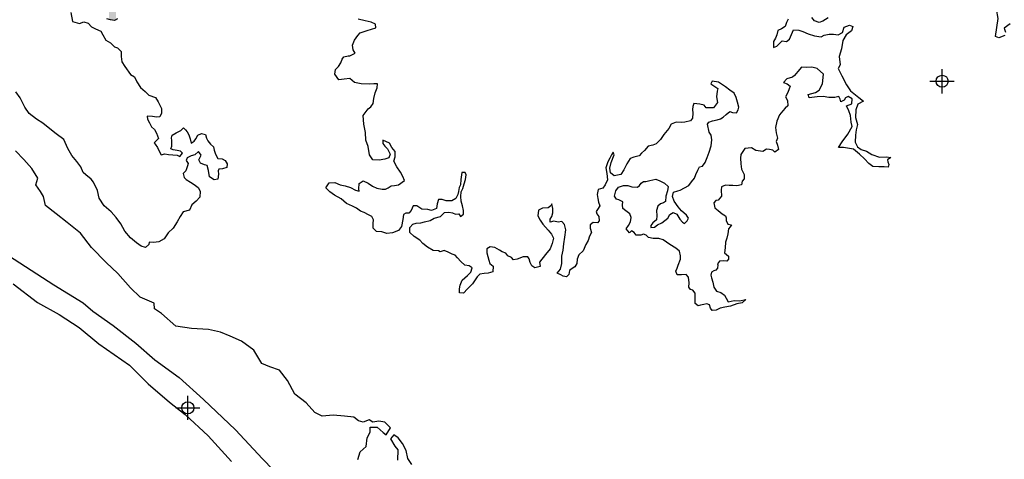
# Model space of a CAD drawing. Extents: x 132729 to 413893, y 707796 to 905796.
# Tile 7 of 62: x 196284 to 216620, y 762884 to 771975. Entities that reach past the tile are written whole.
import ezdxf

# ---------------------------------------------------------------- set-up
doc = ezdxf.new("R2010")
doc.units = 0
doc.header["$LTSCALE"] = 2000
doc.header["$PDMODE"] = 34
doc.header["$PDSIZE"] = 250
for name, color, linetype in [('COWFILL', 11, 'CONTINUOUS'), ('MAJROADS', 9, 'CONTINUOUS'), ('SEC', 2, 'CONTINUOUS'), ('WATER', 4, 'CONTINUOUS')]:
    doc.layers.add(name, color=color, linetype=linetype)

msp = doc.modelspace()

# ---------------------------------------------------------------- linework, layer by layer
at = {"layer": 'COWFILL', "color": 0}
for points in [[(198128, 771979), (198128, 773442), (198146, 771973), (198146, 773446)], [(198146, 771973), (198146, 773446), (198160, 771968), (198160, 773450)], [(198160, 771968), (198160, 773450), (198228, 771961), (198228, 773466)], [(198228, 771961), (198228, 773466), (198244, 771959), (198244, 773464)], [(198244, 771959), (198244, 773464), (198256, 771966), (198256, 773461)], [(198256, 771966), (198256, 772604), (198263, 771970), (198263, 772595)], [(198263, 771970), (198263, 772595), (198273, 771976), (198273, 772581)]]:
    msp.add_solid(points, dxfattribs=at)
at = {"layer": 'MAJROADS', "color": 0}
msp.add_lwpolyline([(196050, 767101), (196992, 766491), (197593, 766117), (197793, 765948), (198218, 765652), (198684, 765288), (199075, 764942), (199576, 764578), (200083, 764121), (200740, 763496), (201297, 762897), (201522, 762669)], dxfattribs=at)
at = {"layer": 'SEC', "color": 0}
for p in [(215335, 770701), (199757, 763949)]:
    msp.add_point(p, dxfattribs=at)
at = {"layer": 'WATER', "color": 0}
for points in [[(216633, 771649), (216507, 771599), (216440, 771625), (216493, 772001), (216461, 772194), (216537, 772353), (216421, 772496), (216456, 772722), (216474, 772931), (216493, 773166), (216377, 773443), (216429, 773727), (216473, 774012), (216542, 774313), (216578, 774597), (216688, 774848)], [(197340, 772124), (197373, 771940), (197523, 771897), (197607, 771930), (197699, 771904), (197765, 771828), (197849, 771786), (197957, 771735), (197999, 771659), (198065, 771550), (198157, 771499), (198240, 771415), (198307, 771389), (198382, 771314), (198381, 771213), (198397, 771104), (198455, 771003), (198571, 770843), (198655, 770793), (198704, 770692), (198779, 770574), (198879, 770490), (198953, 770414), (199087, 770363), (199145, 770279), (199211, 770136), (199211, 770044), (199177, 769969), (199110, 769961), (199026, 769970), (198917, 769979), (198925, 769920), (198966, 769845), (199008, 769761), (199066, 769702), (199107, 769626), (199148, 769517), (199115, 769484), (199064, 769425), (199081, 769400), (199131, 769333), (199164, 769257), (199205, 769182), (199280, 769198), (199356, 769189), (199448, 769180), (199540, 769171), (199590, 769145), (199649, 769212), (199607, 769254), (199540, 769271), (199457, 769280), (199407, 769306), (199424, 769356), (199425, 769473), (199417, 769532), (199434, 769590), (199518, 769632), (199610, 769681), (199669, 769739), (199711, 769697), (199744, 769655), (199777, 769596), (199802, 769512), (199826, 769420), (199885, 769462), (199919, 769512), (199961, 769587), (200037, 769620), (200120, 769602), (200145, 769527), (200170, 769468), (200228, 769401), (200286, 769342), (200302, 769275), (200327, 769191), (200377, 769107), (200469, 769098), (200527, 769064), (200568, 768997), (200560, 768921), (200476, 768888), (200400, 768881), (200383, 768847), (200391, 768780), (200374, 768680), (200298, 768664), (200207, 768723), (200182, 768857), (200158, 768958), (200099, 768975), (200016, 769009), (199983, 769076), (200034, 769176), (199976, 769252), (199900, 769177), (199824, 769161), (199740, 769119), (199723, 769061), (199765, 769002), (199748, 768952), (199713, 768852), (199663, 768793), (199679, 768710), (199721, 768667), (199812, 768617), (199887, 768566), (199971, 768507), (200012, 768431), (200003, 768305), (199927, 768222), (199843, 768147), (199792, 768039), (199658, 767998), (199598, 767906), (199539, 767798), (199454, 767664), (199353, 767565), (199269, 767440), (199160, 767382), (199051, 767366), (198959, 767375), (198950, 767324), (198883, 767266), (198791, 767292), (198699, 767360), (198574, 767461), (198458, 767604), (198375, 767755), (198275, 767881), (198176, 767999), (198026, 768126), (197926, 768286), (197894, 768445), (197811, 768613), (197761, 768680), (197653, 768765), (197595, 768815), (197545, 768933), (197462, 769042), (197363, 769169), (197280, 769311), (197198, 769496), (197039, 769614), (196906, 769716), (196764, 769834), (196631, 769919), (196481, 770037), (196390, 770163), (196291, 770356), (196208, 770482)], [(198302, 771992), (198244, 771959), (198160, 771968), (198085, 771994)], [(212159, 771985), (212125, 771918), (212091, 771835), (212016, 771785), (211940, 771752), (211923, 771660), (211897, 771593), (211855, 771526), (211854, 771401), (211921, 771425), (211972, 771475), (212031, 771534), (212123, 771525), (212182, 771574), (212224, 771666), (212267, 771766), (212375, 771757), (212459, 771732), (212568, 771681), (212701, 771638), (212835, 771620), (212902, 771653), (213003, 771678), (213095, 771677), (213187, 771660), (213279, 771710), (213314, 771818), (213423, 771859), (213490, 771834), (213464, 771742), (213354, 771659), (213287, 771542), (213260, 771375), (213209, 771216), (213233, 771040), (213191, 770965), (213265, 770814), (213364, 770629), (213447, 770503), (213614, 770368), (213714, 770292), (213596, 770225), (213554, 770109), (213544, 769950), (213585, 769807), (213559, 769698), (213550, 769589), (213541, 769439), (213590, 769346), (213665, 769287), (213774, 769253), (213882, 769185), (214041, 769134), (214184, 769142), (214275, 769124), (214208, 769074), (214216, 769032), (214233, 768982), (214224, 768924), (214140, 768932), (214031, 768933), (213906, 768942), (213823, 769002), (213731, 769094), (213631, 769195), (213506, 769297), (213297, 769332), (213197, 769332), (213273, 769449), (213391, 769607), (213476, 769766), (213460, 769858), (213444, 769992), (213411, 770093), (213362, 770194), (213471, 770235), (213480, 770335), (213396, 770386), (213338, 770361), (213312, 770311), (213245, 770278), (213228, 770328), (213204, 770387), (213120, 770363), (212994, 770363), (212877, 770389), (212752, 770382), (212592, 770358), (212568, 770425), (212719, 770466), (212794, 770515), (212862, 770649), (212889, 770850), (212755, 770968), (212647, 770994), (212538, 770986), (212429, 770995), (212353, 770903), (212286, 770820), (212243, 770787), (212126, 770754), (212059, 770679), (212134, 770645), (212200, 770603), (212175, 770545), (212149, 770469), (212098, 770378), (212140, 770302), (212147, 770193), (212097, 770143), (212046, 770093), (211979, 770010), (211919, 769876), (211893, 769743), (211909, 769634), (211934, 769525), (211908, 769458), (211933, 769382), (211957, 769290), (211882, 769232), (211840, 769274), (211773, 769291), (211706, 769300), (211631, 769250), (211488, 769268), (211397, 769327), (211263, 769311), (211178, 769186), (211169, 769111), (211177, 768994), (211193, 768885), (211251, 768776), (211250, 768684), (211208, 768634), (211191, 768558), (211098, 768542), (211015, 768543), (210939, 768543), (210864, 768552), (210780, 768519), (210771, 768452), (210779, 768327), (210711, 768243), (210661, 768235), (210619, 768185), (210643, 768085), (210710, 768026), (210793, 767958), (210860, 767916), (210876, 767874), (210876, 767824), (210909, 767748), (210984, 767731), (210959, 767689), (210925, 767647), (210908, 767547), (210890, 767455), (210865, 767372), (210855, 767254), (210838, 767154), (210921, 767087), (210921, 767020), (210887, 766978), (210812, 766987), (210736, 766979), (210694, 766929), (210702, 766904), (210694, 766837), (210660, 766795), (210618, 766779), (210576, 766754), (210559, 766695), (210575, 766637), (210600, 766544), (210624, 766444), (210674, 766360), (210766, 766334), (210841, 766275), (210874, 766216), (210915, 766140), (211041, 766165), (211150, 766164), (211284, 766188), (211208, 766122), (211099, 766097), (210965, 766048), (210847, 766032), (210755, 766008), (210671, 765966), (210587, 765958), (210554, 766009), (210530, 766076), (210479, 766101), (210412, 766085), (210345, 766069), (210295, 766061), (210237, 766103), (210238, 766229), (210238, 766321), (210188, 766380), (210138, 766397), (210105, 766447), (210114, 766531), (210098, 766648), (210048, 766707), (209956, 766699), (209864, 766700), (209839, 766775), (209865, 766834), (209882, 766901), (209933, 767026), (209933, 767093), (209909, 767185), (209834, 767253), (209709, 767329), (209576, 767422), (209484, 767448), (209366, 767448), (209274, 767474), (209225, 767516), (209166, 767542), (209116, 767517), (209015, 767518), (208974, 767577), (208924, 767610), (208882, 767569), (208807, 767653), (208857, 767720), (208900, 767795), (208917, 767887), (208884, 767962), (208801, 768022), (208743, 768072), (208735, 768148), (208743, 768206), (208660, 768248), (208610, 768266), (208568, 768324), (208594, 768433), (208653, 768508), (208754, 768549), (208846, 768549), (208930, 768515), (209047, 768514), (209089, 768547), (209123, 768597), (209165, 768630), (209215, 768630), (209299, 768646), (209425, 768679), (209508, 768645), (209600, 768594), (209675, 768526), (209666, 768434), (209632, 768326), (209623, 768217), (209581, 768184), (209522, 768167), (209463, 768118), (209437, 768026), (209445, 767917), (209436, 767833), (209360, 767775), (209318, 767717), (209318, 767675), (209393, 767683), (209460, 767732), (209544, 767774), (209612, 767824), (209671, 767873), (209713, 767949), (209780, 767990), (209855, 767956), (209922, 767847), (209971, 767788), (210013, 767762), (210072, 767812), (210098, 767871), (210056, 767930), (209956, 768022), (209881, 768106), (209799, 768224), (209766, 768317), (209791, 768409), (209875, 768433), (209926, 768449), (210018, 768499), (210102, 768549), (210161, 768624), (210220, 768699), (210246, 768774), (210288, 768866), (210322, 768932), (210389, 768949), (210440, 769024), (210483, 769124), (210525, 769233), (210568, 769366), (210577, 769492), (210569, 769584), (210528, 769651), (210487, 769811), (210521, 769852), (210596, 769885), (210689, 769901), (210756, 769926), (210815, 769959), (210874, 770017), (210949, 770075), (211008, 770058), (211092, 770049), (211125, 770108), (211134, 770166), (211110, 770267), (211085, 770368), (211044, 770452), (210952, 770519), (210861, 770587), (210719, 770680), (210585, 770706), (210560, 770647), (210618, 770605), (210701, 770554), (210693, 770496), (210675, 770379), (210699, 770261), (210615, 770153), (210556, 770153), (210464, 770154), (210423, 770204), (210331, 770230), (210205, 770239), (210188, 770181), (210179, 770114), (210187, 770039), (210178, 769938), (210136, 769880), (210019, 769855), (209952, 769848), (209843, 769857), (209742, 769815), (209691, 769724), (209590, 769599), (209522, 769499), (209430, 769407), (209362, 769383), (209262, 769358), (209186, 769267), (209127, 769217), (209076, 769158), (208967, 769134), (208892, 769101), (208824, 768993), (208765, 768867), (208697, 768776), (208563, 768743), (208488, 768811), (208472, 768903), (208498, 769020), (208566, 769178), (208541, 769237), (208507, 769179), (208473, 769112), (208431, 769037), (208388, 768912), (208412, 768794), (208428, 768660), (208377, 768560), (208327, 768493), (208234, 768461), (208209, 768360), (208225, 768276), (208241, 768201), (208266, 768125), (208215, 768050), (208190, 768009), (208206, 767958), (208247, 767908), (208255, 767816), (208221, 767774), (208129, 767783), (208070, 767733), (208070, 767666), (208095, 767574), (208052, 767499), (208026, 767407), (207976, 767324), (207925, 767198), (207832, 767115), (207798, 767023), (207789, 766931), (207747, 766865), (207696, 766831), (207637, 766790), (207628, 766706), (207578, 766656), (207511, 766674), (207461, 766699), (207386, 766733), (207453, 766816), (207479, 766933), (207480, 767084), (207506, 767209), (207524, 767343), (207541, 767477), (207567, 767628), (207535, 767737), (207485, 767804), (207409, 767788), (207317, 767805), (207242, 767789), (207242, 767848), (207276, 767906), (207293, 767981), (207294, 768073), (207278, 768165), (207253, 768124), (207202, 768082), (207085, 768075), (207001, 768033), (206983, 767916), (207033, 767832), (207091, 767748), (207199, 767622), (207265, 767538), (207307, 767454), (207281, 767345), (207238, 767236), (207145, 767120), (207019, 766962), (207035, 766869), (206926, 766845), (206859, 766887), (206826, 766954), (206810, 767030), (206777, 767072), (206685, 767073), (206559, 767023), (206483, 767007), (206442, 767057), (206367, 767091), (206325, 767150), (206250, 767176), (206192, 767210), (206100, 767261), (205999, 767278), (205932, 767237), (205932, 767153), (205956, 767077), (205972, 767002), (205997, 766935), (206064, 766876), (206055, 766759), (205962, 766734), (205879, 766726), (205786, 766710), (205736, 766660), (205694, 766593), (205634, 766510), (205533, 766410), (205449, 766319), (205365, 766328), (205366, 766411), (205383, 766487), (205426, 766587), (205535, 766687), (205602, 766753), (205628, 766845), (205570, 766887), (205478, 766896), (205395, 766972), (205328, 767048), (205278, 767107), (205220, 767124), (205136, 767166), (205053, 767201), (204969, 767176), (204936, 767193), (204827, 767202), (204710, 767270), (204610, 767346), (204552, 767413), (204435, 767489), (204344, 767574), (204344, 767674), (204403, 767749), (204470, 767765), (204571, 767773), (204646, 767798), (204764, 767822), (204848, 767872), (204974, 767904), (205058, 767988), (205150, 767995), (205225, 767978), (205284, 767953), (205351, 767960), (205392, 767902), (205451, 767951), (205452, 768027), (205427, 768127), (205403, 768220), (205395, 768320), (205404, 768412), (205438, 768487), (205464, 768579), (205489, 768671), (205507, 768763), (205482, 768814), (205415, 768814), (205406, 768764), (205397, 768672), (205388, 768563), (205363, 768505), (205346, 768421), (205337, 768362), (205294, 768279), (205210, 768229), (205093, 768230), (205010, 768256), (204934, 768256), (204908, 768164), (204891, 768072), (204790, 768031), (204715, 768048), (204590, 768058), (204490, 768125), (204414, 768126), (204389, 768076), (204372, 768026), (204321, 767976), (204262, 767976), (204212, 767943), (204195, 767843), (204169, 767700), (204109, 767617), (203983, 767568), (203866, 767552), (203766, 767586), (203657, 767595), (203582, 767662), (203583, 767763), (203592, 767838), (203559, 767905), (203492, 767939), (203400, 767990), (203325, 768016), (203242, 768075), (203158, 768117), (203033, 768177), (202925, 768270), (202783, 768346), (202691, 768413), (202608, 768498), (202676, 768598), (202793, 768605), (202902, 768563), (203010, 768537), (203119, 768503), (203219, 768452), (203294, 768426), (203286, 768476), (203295, 768585), (203379, 768643), (203480, 768592), (203571, 768533), (203663, 768491), (203772, 768473), (203839, 768473), (203898, 768498), (203956, 768539), (204023, 768547), (204107, 768563), (204233, 768646), (204200, 768730), (204151, 768822), (204076, 768932), (204010, 769049), (204036, 769141), (204036, 769250), (203970, 769334), (203920, 769418), (203787, 769486), (203786, 769411), (203828, 769360), (203878, 769301), (203936, 769192), (203910, 769117), (203826, 769092), (203709, 769068), (203575, 769077), (203508, 769178), (203485, 769354), (203435, 769480), (203428, 769639), (203395, 769815), (203380, 769991), (203481, 770133), (203540, 770174), (203582, 770241), (203600, 770342), (203626, 770459), (203668, 770567), (203677, 770651), (203602, 770651), (203510, 770644), (203334, 770645), (203200, 770679), (203100, 770755), (202983, 770747), (202874, 770731), (202791, 770849), (202808, 770941), (202867, 771008), (202918, 771083), (202944, 771158), (202978, 771208), (203070, 771224), (203103, 771224), (203213, 771282), (203171, 771349), (203155, 771450), (203198, 771550), (203265, 771650), (203316, 771700), (203458, 771749), (203643, 771806), (203635, 771882), (203543, 771924), (203418, 771950), (203276, 771985)], [(212980, 772013), (212871, 771947), (212795, 771914), (212703, 771948), (212645, 772023)], [(216744, 771891), (216617, 771799), (216642, 771715)], [(203271, 762883), (203314, 763042), (203440, 763150), (203458, 763326), (203526, 763443), (203526, 763551), (203669, 763550), (203794, 763441), (203852, 763390), (203945, 763532), (203828, 763650), (203703, 763676), (203577, 763652), (203502, 763702), (203376, 763653), (203284, 763679), (203184, 763755), (202992, 763773), (202758, 763799), (202531, 763776), (202381, 763852), (202198, 764054), (201965, 764232), (201816, 764517), (201650, 764728), (201450, 764796), (201283, 764864), (201117, 765142), (200867, 765328), (200633, 765430), (200433, 765515), (200182, 765567), (199830, 765586), (199512, 765638), (199213, 765900), (199071, 765993), (199063, 766110), (198771, 766238), (198572, 766432), (198314, 766726), (198073, 766954), (197765, 767266), (197541, 767560), (197266, 767780), (197041, 767957), (196816, 768135), (196775, 768319), (196717, 768420), (196618, 768563), (196661, 768697), (196536, 768899), (196370, 769084), (196195, 769261)], [(196152, 766515), (196652, 766126), (197102, 765880), (197511, 765610), (197919, 765272), (198552, 764832), (198935, 764445), (199376, 764065), (199701, 763811), (200176, 763373), (200658, 762842)], [(204384, 762775), (204301, 762902), (204268, 763069), (204194, 763212), (204103, 763330), (204011, 763389), (203943, 763306), (204034, 763154), (204093, 763079), (204091, 762869)]]:
    msp.add_lwpolyline(points, dxfattribs=at)

doc.saveas('drawing.dxf')
